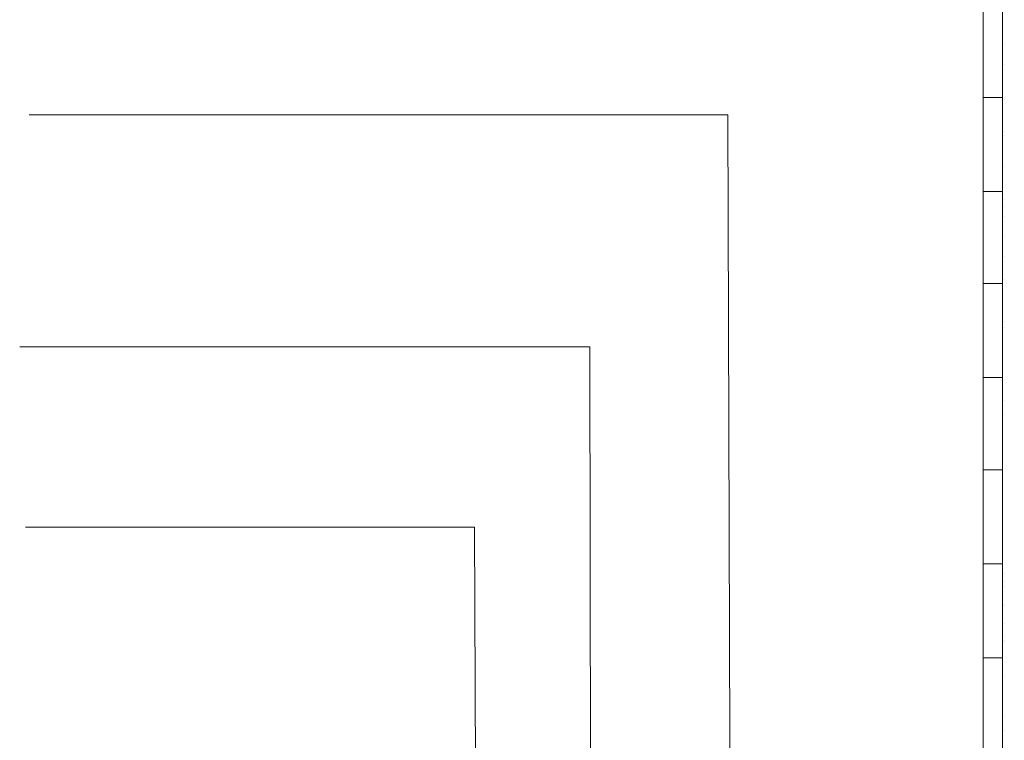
# Model space of a CAD drawing. Header units: metres. Extents: x -18 to 342, y 4 to 63.
# Tile 134 of 173: x 292.43 to 297.37, y 17.93 to 21.55. Entities that reach past the tile are written whole.
import ezdxf

# ---------------------------------------------------------------- set-up
doc = ezdxf.new("R2010")
doc.units = ezdxf.units.M
doc.header["$MEASUREMENT"] = 0
for name, color, linetype in [('PDF_hatch-borshi', 7, 'Continuous'), ('PDF_kaff', 7, 'Continuous'), ('PDF_textt', 7, 'Continuous')]:
    doc.layers.add(name, color=color, linetype=linetype)

msp = doc.modelspace()

# ---------------------------------------------------------------- linework, layer by layer
at = {"layer": 'PDF_hatch-borshi', "lineweight": 18}
for points in [[(297.3673, 21.4262), (297.3673, 21.4262)], [(297.3577, 21.3299), (297.3577, 21.3299)], [(297.3673, 21.3203), (297.3673, 21.3203)], [(297.3673, 21.1565), (297.3673, 21.1565)], [(297.3673, 21.1469), (297.3673, 21.1469)], [(297.3673, 20.9832), (297.3673, 20.9832)], [(297.3673, 20.9639), (297.3673, 20.9639)], [(297.3673, 20.8098), (297.3673, 20.8098)], [(297.3577, 20.7328), (297.3577, 20.7328)], [(297.3577, 20.7231), (297.3577, 20.7231)], [(297.3673, 20.6461), (297.3673, 20.6461)], [(297.3673, 20.6076), (297.3673, 20.6076)], [(297.3673, 20.5594), (297.3673, 20.5594)], [(297.3577, 20.5016), (297.3577, 20.5016)], [(297.3673, 20.4631), (297.3673, 20.4631)], [(297.3673, 20.3571), (297.3673, 20.3571)], [(297.3673, 20.2416), (297.3673, 20.2416)], [(297.3673, 20.0297), (297.3673, 20.0297)], [(297.3673, 20.0008), (297.3673, 20.0008)], [(297.3673, 19.6348), (297.3673, 19.6348)], [(297.3673, 19.5674), (297.3673, 19.5674)], [(297.3577, 19.1147), (297.3577, 19.1147)], [(297.3577, 18.9221), (297.3577, 18.9221)], [(297.3577, 18.7969), (297.3577, 18.7969)], [(297.3577, 18.7776), (297.3577, 18.7776)], [(297.3673, 18.768), (297.3673, 18.768)], [(297.3673, 18.7295), (297.3673, 18.7295)], [(297.3673, 18.7006), (297.3673, 18.7006)], [(297.3673, 18.6139), (297.3673, 18.6139)], [(297.3673, 18.6043), (297.3673, 18.6043)], [(297.3673, 18.5176), (297.3673, 18.5176)], [(297.3673, 18.4502), (297.3673, 18.4502)], [(297.3673, 18.4309), (297.3673, 18.4309)], [(297.3673, 18.4309), (297.3673, 18.4309)], [(297.3673, 18.4213), (297.3673, 18.4213)], [(297.3673, 18.2575), (297.3673, 18.2575)], [(297.3673, 18.2575), (297.3673, 18.2575)], [(297.3673, 18.0553), (297.3673, 18.0553)], [(297.3673, 17.9782), (297.3673, 17.9782)]]:
    msp.add_lwpolyline(points, dxfattribs=at)
at = {"layer": 'PDF_kaff', "lineweight": 20}
for points in [[(297.3577, 33.3689), (297.3577, 15.0696), (297.2614, 15.0696), (297.2614, 33.3689), (297.2614, 42.5282)], [(297.3577, 21.1565), (297.2614, 21.1565)], [(297.3577, 20.6846), (297.2614, 20.6846)], [(297.2614, 20.2223), (297.3577, 20.2223)], [(297.3577, 19.7504), (297.2614, 19.7504)], [(297.2614, 19.2881), (297.3577, 19.2881)], [(297.3577, 18.8162), (297.2614, 18.8162)], [(297.3577, 18.3442), (297.2614, 18.3442)]]:
    msp.add_lwpolyline(points, dxfattribs=at)
at = {"layer": 'PDF_textt', "lineweight": 20}
for points in [[(295.9997, 14.7903), (295.9804, 21.0699), (292.4746, 21.0699)], [(295.2966, 14.5592), (295.287, 19.9045), (292.4265, 19.9045)], [(294.7283, 14.1932), (294.7091, 18.9991), (292.4554, 18.9991)]]:
    msp.add_lwpolyline(points, dxfattribs=at)

doc.saveas('drawing.dxf')
